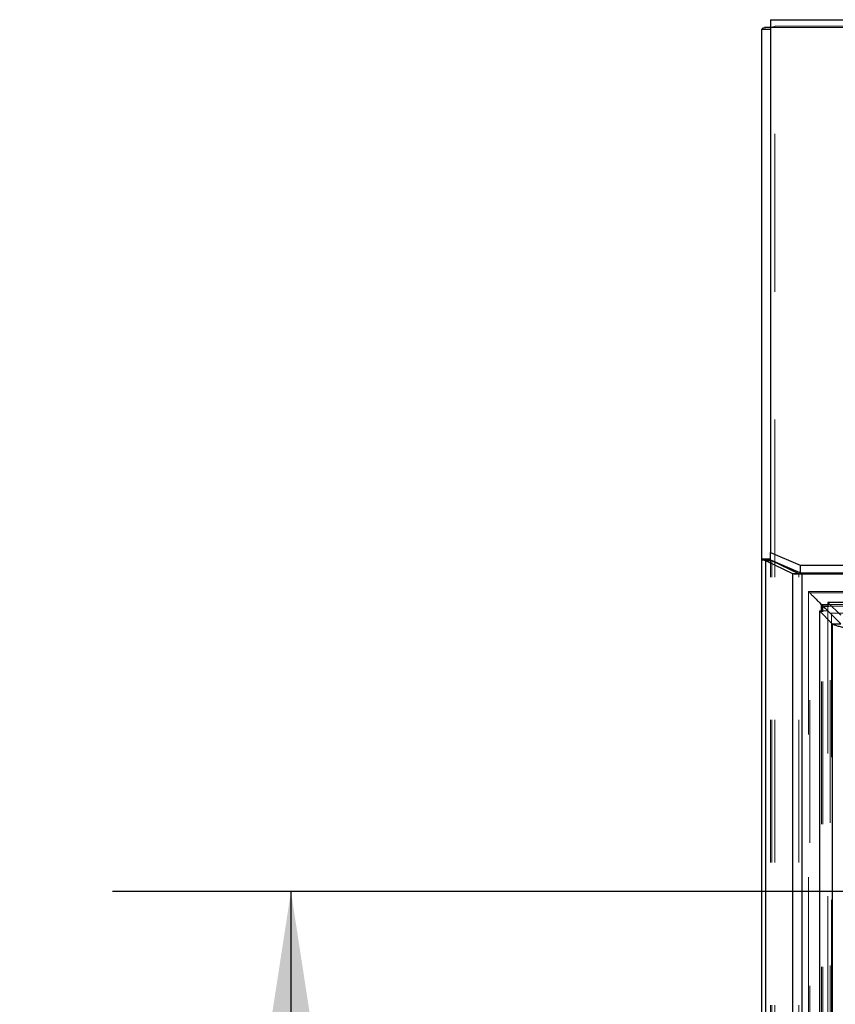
# Model space of a CAD drawing. Header units: inches. Extents: x 0.2 to 10.8, y 0.2 to 8.2.
# Tile 50 of 103: x 2.668 to 3.239, y 4.881 to 5.571. Entities that reach past the tile are written whole.
import ezdxf

# ---------------------------------------------------------------- set-up
doc = ezdxf.new("R2010")
doc.units = ezdxf.units.IN
doc.header["$MEASUREMENT"] = 0
doc.linetypes.add('HIDDEN', pattern=[0.075, 0.05, -0.025])
doc.layers.add('DIMENSIONS', color=140, linetype='Continuous')
doc.styles.add('SLDTEXTSTYLE0', font='TXT', dxfattribs={"width": 0.7})
doc.dimstyles.new('SLDDIMSTYLE0', dxfattribs={"dimtxt": 0.084961, "dimasz": 0.13, "dimexe": 0, "dimexo": 0.0625, "dimgap": 0.02124, "dimtad": 0, "dimtih": 1, "dimtoh": 1, "dimlfac": 12, "dimrnd": 1e-09, "dimzin": 12, "dimdsep": 46, "dimtxsty": 'SLDTEXTSTYLE0', "dimsah": 1, "dimcen": 0.09, "dimadec": 0, "dimazin": 3, "dimtfac": 1, "dimtofl": 0, "dimtmove": 0, "dimatfit": 3, "dimfxl": 0, "dimfrac": 2, "dimtolj": 1, "dimtzin": 12, "dimarcsym": 0})

# ---------------------------------------------------------------- blocks, each defined once
blk = doc.blocks.new('_D')
at = {"layer": 'DIMENSIONS'}
for p, q in [((3.42551, 4.96006), (2.73274, 4.96006)), ((2.85774, 4.96006), (2.85774, 4.5918)), ((2.69617, 4.43775), (2.66764, 4.43775)), ((2.66764, 4.43775), (2.66764, 4.30272)), ((3.01932, 4.43775), (3.04785, 4.43775)), ((3.04785, 4.43775), (3.04785, 4.30272)), ((2.66764, 4.30272), (2.69617, 4.30272)), ((3.04785, 4.30272), (3.01932, 4.30272)), ((2.85774, 3.80311), (2.85774, 4.2837)), ((3.42551, 3.80311), (2.73274, 3.80311))]:
    blk.add_line(p, q, dxfattribs=at)
for points in [[(2.85774, 4.96006), (2.83774, 4.83006), (2.87774, 4.83006)], [(2.85774, 3.80311), (2.87774, 3.93311), (2.83774, 3.93311)]]:
    blk.add_solid(points, dxfattribs=at)
at = {"layer": 'DIMENSIONS', "char_height": 0.083333, "attachment_point": 1, "style": 'SLDTEXTSTYLE0'}
for s, insert in [('13.88', (2.69617, 4.56419)), ('352.6', (2.69617, 4.41014))]:
    blk.add_mtext(s, dxfattribs=dict(at, insert=insert))

msp = doc.modelspace()

# ---------------------------------------------------------------- linework, layer by layer
at = {"color": 7, "linetype": 'Continuous', "lineweight": 25}
for p, q in [((3.193793, 5.5709786), (3.193793, 5.1975969)), ((3.193793, 5.5709786), (4.8484596, 5.5709786)), ((3.193793, 5.5641419), (3.187793, 5.5641419)), ((3.187793, 5.1928409), (3.187793, 5.5641419)), ((3.193793, 5.5655408), (3.1894739, 5.5655408)), ((3.193793, 5.1975969), (3.2146263, 5.1887923)), ((3.193793, 5.192188), (3.193793, 5.1975969)), ((3.187793, 3.5803448), (3.187793, 5.1928409)), ((3.193793, 5.1928409), (3.187793, 5.1928409)), ((3.193793, 5.1922916), (3.188478, 5.1922916)), ((3.190429, 3.5803448), (3.190429, 5.1916607)), ((3.209505, 5.1826871), (3.190429, 5.1916607)), ((3.1946716, 5.1916607), (3.190429, 5.1916607)), ((3.2146263, 5.1833545), (3.1939703, 5.1920841)), ((3.1946716, 5.1916607), (3.1943703, 5.191915)), ((3.2137476, 5.1826871), (3.1946716, 5.1916607)), ((3.196793, 5.1906628), (3.196793, 5.1908912)), ((3.209505, 3.5803448), (3.209505, 5.1826871)), ((3.2137476, 5.1826871), (3.209505, 5.1826871)), ((3.2158689, 5.1824282), (3.2106085, 5.1824282)), ((3.2146263, 5.1887923), (3.291293, 5.1887923)), ((3.2146263, 5.1887923), (3.2146263, 5.1833545)), ((3.2146263, 5.1833545), (3.291293, 5.1833545)), ((3.2158689, 3.5803448), (3.2158689, 5.1824282)), ((3.2888763, 5.1824282), (3.2158689, 5.1824282)), ((3.2430114, 5.1535576), (3.2339269, 5.1626421)), ((3.2339269, 5.1626421), (3.2339269, 5.1622266)), ((4.808285, 5.1626421), (3.2339269, 5.1626421)), ((3.2280088, 5.156724), (3.2280088, 3.6064492)), ((3.2280088, 5.156724), (3.2370933, 5.1476395)), ((3.2280088, 5.156724), (3.2284026, 5.156724)), ((3.229418, 5.1560316), (3.229418, 5.1611912)), ((3.229418, 5.1611912), (3.2305512, 5.160058)), ((3.229418, 5.1611912), (3.2346205, 5.1611912)), ((3.2305512, 5.160058), (3.2344755, 5.1561337)), ((3.2305512, 5.1559247), (3.2305512, 5.160058)), ((3.2305512, 5.160058), (3.2347274, 5.160058)), ((3.2345088, 5.1561328), (3.2430022, 5.1476395)), ((3.2430114, 5.1476488), (3.2345189, 5.1561413)), ((3.2370933, 5.1476395), (3.2370933, 3.6155338)), ((3.2370933, 5.1476395), (3.2430022, 5.1476395))]:
    msp.add_line(p, q, dxfattribs=at)
at = {"color": 7, "linetype": 'HIDDEN', "lineweight": 18}
for p, q in [((3.1943533, 5.5655408), (3.193793, 5.5655408)), ((3.193793, 5.5655408), (4.8484596, 5.5655408)), ((3.196793, 5.5664941), (3.196793, 5.5659108)), ((4.8484596, 5.5664941), (3.196793, 5.5664941)), ((3.196793, 5.5664941), (3.196793, 5.5659108)), ((3.196793, 3.5803448), (3.196793, 5.5659108)), ((3.196793, 5.1908912), (3.196793, 5.5659108)), ((3.1940213, 5.1922916), (3.193793, 5.1922916)), ((3.193793, 5.192159), (3.193793, 5.192188)), ((3.193793, 3.5803448), (3.193793, 5.192159)), ((3.1939703, 5.1920841), (3.193793, 5.192159)), ((3.1946716, 3.5803448), (3.1946716, 5.1916607)), ((3.196793, 3.5803448), (3.196793, 5.1906628)), ((3.2137476, 3.5803448), (3.2137476, 5.1826871)), ((3.2158689, 3.5803448), (3.2158689, 5.1824282)), ((3.220491, 5.170106), (3.220491, 3.5930645)), ((3.2888763, 5.170127), (3.2204925, 5.170127)), ((3.2214149, 3.5939789), (3.2214149, 5.1691944)), ((3.2214149, 5.1691944), (3.223061, 5.1675394)), ((3.2214149, 5.1691944), (3.2888763, 5.1691944)), ((3.2339269, 5.1622266), (3.2339269, 5.1567333)), ((3.2284026, 5.156724), (3.2339176, 5.156724)), ((3.229418, 3.6071416), (3.229418, 5.1560316)), ((3.2305512, 3.6072485), (3.2305512, 5.1559247)), ((3.2339176, 5.156724), (3.2345088, 5.1561328)), ((3.2339176, 5.156724), (3.2339176, 3.6064492)), ((3.2345189, 5.1561413), (3.2339269, 5.1567333)), ((4.808285, 5.1567333), (3.2339269, 5.1567333)), ((3.2344755, 5.1561337), (3.2356199, 5.1549894)), ((3.2346205, 5.1611912), (4.8075914, 5.1611912)), ((3.2347274, 5.160058), (4.8074845, 5.160058)), ((3.2356199, 5.1549894), (4.806592, 5.1549894)), ((3.2356199, 3.6081839), (3.2356199, 5.1549894)), ((3.2365249, 5.1540837), (3.2365249, 3.6090871)), ((4.8056083, 5.1539999), (3.2365886, 5.1539999))]:
    msp.add_line(p, q, dxfattribs=at)
at = {"color": 7, "linetype": 'Continuous', "lineweight": 25}
for points, knots in [([(3.187793, 5.5641419), (3.187793, 5.564375), (3.1879388, 5.5646082), (3.1885082, 5.5650745), (3.1889317, 5.5653076), (3.1894739, 5.5655408)], [0, 0, 0, 0, 0.5, 0.5, 1, 1, 1, 1]), ([(3.1894739, 5.5655408), (3.1899298, 5.5655716), (3.1908415, 5.5656333), (3.1923634, 5.5657121), (3.193416, 5.5657602), (3.193793, 5.5657774)], [0, 0, 0, 0, 0.39093981, 0.78187996, 1, 1, 1, 1]), ([(3.223061, 5.1675394), (3.2231288, 5.1674712), (3.22445, 5.1661427), (3.2265283, 5.164084), (3.2277959, 5.1628175), (3.2281656, 5.1624421), (3.2286479, 5.1620005), (3.2290921, 5.1615338), (3.229418, 5.1611912)], [0, 0, 0, 0, 0.02120309, 0.41320292, 0.70452371, 0.71432707, 0.7903654, 1, 1, 1, 1]), ([(3.2459566, 5.1446943), (3.2449094, 5.1449398), (3.2438624, 5.1451852), (3.2418944, 5.145676), (3.2409737, 5.1459215), (3.2393693, 5.1464123), (3.238686, 5.1466578), (3.2376388, 5.1471486), (3.2372752, 5.147394), (3.2370933, 5.1476395)], [0, 0, 0, 0, 0.25, 0.25, 0.5, 0.5, 0.75, 0.75, 1, 1, 1, 1])]:
    msp.add_open_spline(points, degree=3, knots=knots, dxfattribs=at)
at = {"color": 7, "linetype": 'HIDDEN', "lineweight": 18}
for points, knots in [([(3.193793, 5.5657774), (3.1940847, 5.565791), (3.1950364, 5.5658355), (3.1960736, 5.5658799), (3.196793, 5.5659108)], [0, 0, 0, 0, 0.30654896, 1, 1, 1, 1]), ([(3.196793, 5.5659108), (3.1963181, 5.5658491), (3.1958437, 5.5657874), (3.1949991, 5.5656641), (3.1946296, 5.5656024), (3.1943533, 5.5655408)], [0, 0, 0, 0, 0.5, 0.5, 1, 1, 1, 1]), ([(3.1943703, 5.191915), (3.1943475, 5.1919338), (3.1942603, 5.1920058), (3.1941459, 5.1921313), (3.1940629, 5.192238), (3.1940213, 5.1922916)], [0, 0, 0, 0, 0.14952088, 0.57311838, 1, 1, 1, 1]), ([(3.2217241, 5.1688835), (3.2215851, 5.1690211), (3.2213777, 5.1692265), (3.2211244, 5.1694803), (3.2209601, 5.1696497), (3.2208206, 5.1697914), (3.2206938, 5.1699224), (3.2206003, 5.1700123), (3.2205322, 5.1700755), (3.2204977, 5.1701162), (3.2204802, 5.170138), (3.2205356, 5.1700667), (3.2208705, 5.1697419), (3.2212069, 5.1694036), (3.2214149, 5.1691944)], [0, 0, 0, 0, 0.11238171, 0.1675817, 0.20038, 0.24344362, 0.27814443, 0.30491403, 0.32486732, 0.34976348, 0.38173249, 0.46722347, 0.67056257, 1, 1, 1, 1]), ([(3.2332672, 5.1573421), (3.2323724, 5.1582422), (3.2310197, 5.1596031), (3.229758, 5.1608558), (3.2293309, 5.1612798)], [0, 0, 0, 0, 0.661468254, 1, 1, 1, 1]), ([(3.2365886, 5.154012), (3.2365447, 5.1540552), (3.2364123, 5.1541855), (3.236205, 5.1544023), (3.2360193, 5.1545855), (3.2359406, 5.1546677), (3.2359174, 5.1546919)], [0, 0, 0, 0, 0.19405354, 0.5851601, 0.87787794, 1, 1, 1, 1])]:
    msp.add_open_spline(points, degree=3, knots=knots, dxfattribs=at)
for points in [[(3.1943533, 5.5655408), (3.1939918, 5.5650745), (3.193793, 5.5646082), (3.193793, 5.5641419)], [(3.193793, 5.1928409), (3.193793, 5.1926578), (3.193871, 5.1924747), (3.1940213, 5.1922916)]]:
    msp.add_open_spline(points, degree=3, dxfattribs=at)
at = {"color": 7, "linetype": 'Continuous', "lineweight": 25}
for points in [[(3.187793, 5.1928409), (3.187793, 5.1926575), (3.1880264, 5.1924751), (3.188478, 5.1922916)], [(3.190429, 5.1916607), (3.1895944, 5.1918714), (3.1889297, 5.1920809), (3.188478, 5.1922916)], [(3.2106085, 5.1824282), (3.2102162, 5.1825145), (3.2098468, 5.1826008), (3.209505, 5.1826871)], [(3.2141155, 5.1824282), (3.2139847, 5.1825145), (3.2138616, 5.1826008), (3.2137476, 5.1826871)]]:
    msp.add_open_spline(points, degree=3, dxfattribs=at)

# ---------------------------------------------------------------- dimensions: what is measured, and where the dimension line sits
at = {"layer": 'DIMENSIONS'}
dim = msp.add_linear_dim(base=(2.8577446, 4.9600588), p1=(3.4755088, 3.8031145), p2=(3.4755088, 4.9600588), angle=90, dimstyle='SLDDIMSTYLE0', dxfattribs=at)
dim.commit()
dim.dimension.update_dxf_attribs({"geometry": '_D', "text_midpoint": (2.8577446, 4.4377517), "dimtype": 160})

doc.saveas('drawing.dxf')
